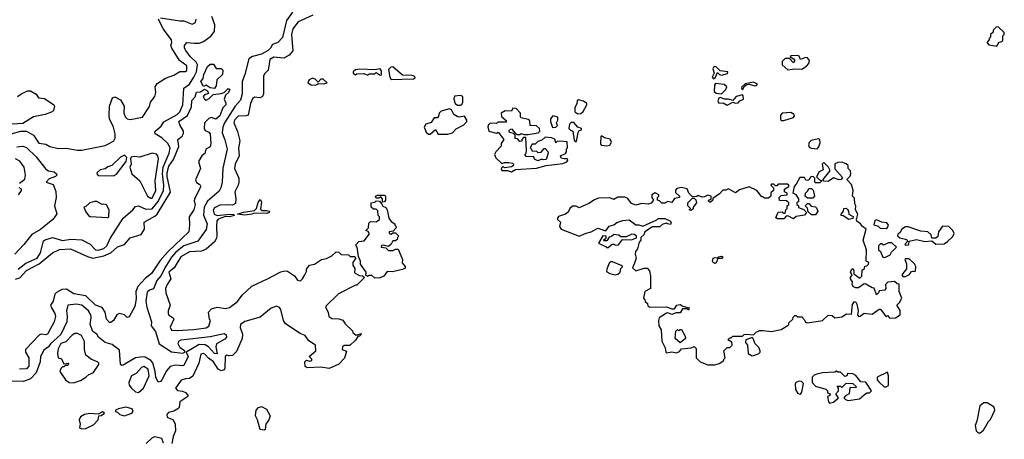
# Model space of a CAD drawing. Extents: x 2293830 to 2387798, y 66850 to 233222.
# Tile 108 of 192: x 2322446 to 2329570, y 198345 to 201381. Entities that reach past the tile are written whole.
import ezdxf

# ---------------------------------------------------------------- set-up
doc = ezdxf.new("R2010")
doc.units = 0

msp = doc.modelspace()

# ---------------------------------------------------------------- linework, layer by layer
at = {"layer": '0CON05XD'}
for points in [[(2324420.8, 201435), (2324375.7, 201374.3), (2324346.7, 201253.3), (2324314.6, 201215.4), (2324275, 201202.5), (2324261.5, 201175), (2324245, 201158.2), (2324195, 201132.1), (2324130.6, 201115), (2324105, 201097.9), (2324076.1, 200983.9), (2324056.2, 200935), (2324055.4, 200845), (2324045, 200798), (2324005, 200754.4), (2323928.9, 200635), (2323915, 200603.3), (2323912.1, 200562.1), (2323931.2, 200511.2), (2323946.2, 200443.8), (2323915, 200307.5), (2323910.6, 200205), (2323902.7, 200165), (2323889.1, 200140.9), (2323805, 200068.9), (2323780.9, 200025), (2323775.7, 199965.7), (2323803.5, 199905), (2323795, 199864), (2323735, 199779.2), (2323635, 199744.7), (2323575, 199698.6), (2323545, 199663.1), (2323495.7, 199585), (2323468.9, 199531.1), (2323437.8, 199495), (2323415, 199434), (2323385, 199424.2), (2323369.4, 199410.6), (2323358.9, 199345), (2323365, 199301.2), (2323400.9, 199195), (2323396.5, 199165), (2323430, 199125), (2323455.6, 199035), (2323545, 198978.8), (2323625, 198967.5), (2323643.3, 198975), (2323638.8, 198985), (2323607.8, 199007.8), (2323592, 199035), (2323598.5, 199055), (2323614.8, 199065.2), (2323825, 199089.3), (2323925, 199111.2), (2323940.6, 199100.6), (2323941.8, 199085), (2323931, 199069), (2323870, 199035), (2323865.3, 199014.7), (2323875, 198963.3), (2323855, 198965.5), (2323813.3, 199015), (2323788.8, 199028.8), (2323745, 199031.8), (2323697.3, 199002.7), (2323650, 198975), (2323664.6, 198945), (2323635, 198880), (2323625, 198875.8), (2323575, 198882.1), (2323535, 198870.5), (2323508.9, 198841.1), (2323474.6, 198775), (2323465, 198763.8), (2323448.3, 198758.3), (2323430.3, 198795), (2323426.3, 198835), (2323408.6, 198898.6), (2323395.1, 198915.1), (2323355, 198938.9), (2323337.6, 198942.4), (2323285, 198934.6), (2323195, 198880.8), (2323185, 198878.8), (2323176.7, 198885), (2323169.2, 198989.2), (2323115, 199030), (2323065, 199044.2), (2323017.1, 199085), (2323005, 199105.5), (2322975.9, 199125.9), (2322955.5, 199175), (2322963.1, 199225), (2322960.4, 199245), (2322943.5, 199275), (2322895, 199316.6), (2322855, 199323.9), (2322794.2, 199315), (2322783.8, 199275), (2322790.5, 199235), (2322786.8, 199195), (2322745, 199104), (2322668.9, 199035), (2322655, 199014.5), (2322619.8, 198990.2), (2322596.7, 198945), (2322595.4, 198905), (2322565.2, 198824.8), (2322525, 198783.1), (2322475, 198762.5), (2322386.7, 198766.7)], [(2323466.2, 201393.8), (2323604.1, 201374.1), (2323635, 201372.7), (2323695, 201350), (2323717.9, 201362.1), (2323722.9, 201385)], [(2324566.7, 201415), (2324460, 201365), (2324423.1, 201315), (2324414, 201275), (2324423, 201157), (2324395.5, 201124.5), (2324356.5, 201103.5), (2324285, 201109.2), (2324255, 201094.2), (2324244, 201015), (2324218.9, 200991.1), (2324211.1, 200975), (2324209.4, 200845), (2324202, 200825), (2324185, 200815.8), (2324145, 200819.4), (2324130.4, 200809.6), (2324115.5, 200775), (2324098.5, 200691.5), (2324084.5, 200685.5), (2324026.5, 200683.5), (2323999.6, 200655), (2323995.4, 200635), (2324022.4, 200572.4), (2324038.2, 200505), (2324028.9, 200451.1), (2324033.5, 200395), (2324005.5, 200335), (2324000.9, 200305), (2324031.2, 200235), (2324031.2, 200205), (2324027, 200183), (2324002, 200135), (2324010, 200085), (2324008.3, 200051.7), (2323985, 200038.8), (2323947.3, 200042.7), (2323895, 200038.1), (2323855, 200020), (2323846.6, 200003.4), (2323853.3, 199975), (2323875, 199964.2), (2323965, 199974), (2323992.5, 199972.5), (2323997.5, 199965), (2323965, 199954.6), (2323935, 199957.5), (2323881.1, 199938.9), (2323873.1, 199925), (2323869.1, 199885), (2323873.3, 199815), (2323868.6, 199795), (2323855, 199774), (2323795, 199721.4), (2323762.6, 199707.4), (2323675, 199701.5), (2323612.2, 199665), (2323564.6, 199585.4), (2323526.2, 199555), (2323540.8, 199505), (2323512.9, 199465), (2323500, 199435), (2323502.5, 199405), (2323534, 199315), (2323520, 199275), (2323520, 199255), (2323525, 199243.3), (2323557.5, 199225), (2323562.5, 199215), (2323533.9, 199156.1), (2323544.4, 199134.4), (2323585, 199131.4), (2323705, 199140), (2323795, 199150.5), (2323815, 199164)], [(2323708.8, 201211.2), (2323745, 201211.9), (2323776.2, 201223.8), (2323828.7, 201261.3), (2323856.5, 201295), (2323857.3, 201345), (2323836.1, 201405)], [(2322385, 200554.2), (2322455, 200573.8), (2322495, 200573.8), (2322546.7, 200545), (2322585, 200486.7), (2322635, 200481.2), (2322665, 200463.3), (2322725, 200448), (2322781.7, 200451.7), (2322865, 200436.2), (2322895, 200436.2), (2323065, 200470), (2323093.9, 200486.1), (2323126.4, 200503.6), (2323136.2, 200525), (2323136, 200555), (2323125, 200602.5), (2323096, 200665), (2323093.9, 200686.1), (2323096.7, 200755), (2323118.8, 200815), (2323135, 200824), (2323175, 200802.5), (2323202.5, 200755), (2323200, 200705), (2323212, 200675), (2323223.3, 200665), (2323245, 200658), (2323335, 200676.7), (2323386.1, 200753.9), (2323393.3, 200785), (2323423.9, 200826.1), (2323431.2, 200855), (2323426.7, 200895), (2323440.5, 200919.5), (2323502.3, 200957.7), (2323560.7, 200979.3), (2323605, 201006.7), (2323645, 201006.2), (2323655, 201013.3), (2323655, 201046.7), (2323602, 201085), (2323546.2, 201175), (2323539.4, 201195), (2323546.5, 201215), (2323545.5, 201235), (2323484.4, 201315), (2323450, 201385)], [(2329515, 201190), (2329531.7, 201218.3), (2329545, 201220), (2329558.3, 201231.7), (2329560, 201265), (2329570, 201275), (2329568.3, 201288.3), (2329525, 201330), (2329511.7, 201328.3), (2329490, 201305), (2329488.3, 201291.7), (2329470, 201275), (2329470, 201255), (2329460, 201245), (2329460, 201235), (2329442.5, 201215), (2329458.3, 201198.3), (2329515, 201190)], [(2322435, 199575.6), (2322491.7, 199618.3), (2322571.8, 199655), (2322596.3, 199695), (2322619.7, 199780.3), (2322630.6, 199789.4), (2322683.9, 199806.1), (2322755, 199782.3), (2322817.4, 199792.6), (2322895, 199789.1), (2322955, 199756.9), (2322994.2, 199715), (2323015, 199713.8), (2323054.5, 199725.5), (2323075.9, 199745), (2323101.7, 199798.3), (2323195, 199945.7), (2323265, 200005.6), (2323285, 200029.4), (2323305, 200034.5), (2323359.7, 200009.7), (2323405, 200012.4), (2323447.1, 200065), (2323486, 200145), (2323488, 200185), (2323479.1, 200265), (2323483.3, 200315), (2323526.7, 200415), (2323534.6, 200455), (2323518.1, 200485), (2323475, 200526.7), (2323427.1, 200555), (2323422.9, 200565), (2323427.1, 200575), (2323469.3, 200610.7), (2323488.7, 200641.3), (2323585.6, 200695), (2323605.6, 200715), (2323625.4, 200765), (2323632.9, 200885), (2323675, 200915.7), (2323705.3, 200965), (2323725.3, 201005), (2323733.1, 201055), (2323723.8, 201075), (2323679.4, 201115), (2323647.6, 201157.6), (2323638.9, 201175), (2323639.4, 201195), (2323655, 201215.6), (2323708.8, 201211.2)], [(2328005, 201019.1), (2328054.4, 201025.6), (2328105, 201023.5), (2328139.4, 201045), (2328156, 201064), (2328160, 201085), (2328145, 201105.8), (2328132.5, 201107.5), (2328095, 201094.2), (2328086.2, 201116.2), (2328075, 201123.3), (2328025, 201120), (2328021.7, 201111.7), (2328045, 201097.5), (2328053.3, 201085), (2328045, 201070), (2328015, 201100), (2327985, 201100), (2327962, 201078), (2327963.8, 201055), (2328005, 201019.1)], [(2323855, 200883.8), (2323825, 200888.8), (2323795, 200906.7), (2323775, 200897.5), (2323757, 200933), (2323774, 200956), (2323779.2, 200985), (2323805, 201042.5), (2323825, 201060), (2323848.3, 201058.3), (2323868.3, 201028.3), (2323905, 201027.5), (2323916.4, 201016.4), (2323913.3, 200985), (2323873.2, 200946.8), (2323868.1, 200901.9), (2323855, 200883.8)], [(2325135, 200947.5), (2325295, 200954), (2325308.3, 200961.7), (2325305, 200970), (2325285, 200976.7), (2325215, 200980), (2325145, 201040), (2325131.7, 201038.3), (2325115, 201020), (2325123.3, 200965), (2325135, 200947.5)], [(2327465, 200952.5), (2327480, 200965), (2327495, 201000), (2327510, 200985), (2327525, 200980), (2327567, 200993), (2327570, 201005), (2327515, 201010), (2327485, 201040), (2327475, 201042.5), (2327465, 201037.5), (2327460, 201025), (2327470, 200995), (2327457.5, 200965), (2327465, 200952.5)], [(2325055, 200980), (2325065, 200982.5), (2325065, 201010), (2325055, 201026), (2325015, 201017.5), (2324907, 201023), (2324875, 201017.5), (2324860, 201005), (2324860, 200995), (2324875, 200982.5), (2324885, 200990), (2324935, 200992.5), (2324965, 200980), (2324975, 200990), (2325015, 200990), (2325025, 201000), (2325055, 200980)], [(2324585, 200907.5), (2324595, 200912.5), (2324605, 200920), (2324645, 200917.5), (2324670, 200925), (2324641.7, 200951.7), (2324625, 200950), (2324605, 200930), (2324585, 200950), (2324565, 200957.5), (2324540, 200945), (2324530, 200925), (2324555, 200910), (2324585, 200907.5)], [(2327525, 200844.2), (2327556.2, 200875), (2327562.5, 200895), (2327543.3, 200913.3), (2327480.5, 200919.5), (2327473.4, 200906.6), (2327470.7, 200860.7), (2327485, 200850.5), (2327525, 200844.2)], [(2327675, 200872.5), (2327690, 200900), (2327707, 200913), (2327725, 200914), (2327765, 200901.9), (2327776.2, 200905), (2327783.3, 200915), (2327755, 200928), (2327695, 200917.5), (2327670, 200895), (2327667.5, 200885), (2327675, 200872.5)], [(2322430, 200825), (2322462.2, 200847.8), (2322505, 200866), (2322525, 200866), (2322565, 200842.5), (2322582.5, 200815), (2322625, 200811.2), (2322692.5, 200765), (2322697.5, 200755), (2322690, 200725), (2322680, 200715), (2322630, 200695), (2322545, 200677.1), (2322468.8, 200631.2), (2322315, 200621.2)], [(2322416.7, 199503.3), (2322446.8, 199513.2), (2322495, 199565.4), (2322586.4, 199613.6), (2322684.2, 199695), (2322735, 199718.5), (2322815, 199722.1), (2322937.3, 199667.3), (2322976.5, 199656.5), (2323055, 199672.5), (2323104.8, 199695.2), (2323155, 199737.1), (2323205, 199754.3), (2323245, 199802.9), (2323325, 199827.5), (2323348.2, 199865), (2323347.5, 199915), (2323425, 199959.7), (2323440.4, 199975), (2323537.4, 200132.6), (2323513, 200247), (2323513.2, 200275), (2323525, 200320.8), (2323559.8, 200370.2), (2323597, 200463), (2323591.2, 200515), (2323620.8, 200539.2), (2323631.9, 200558.1), (2323631.9, 200575), (2323605, 200620.8), (2323598.8, 200645), (2323661.5, 200688.5), (2323688.3, 200751.7), (2323692.4, 200797.6), (2323715.9, 200824.1), (2323725, 200856), (2323755, 200858.8), (2323782.5, 200877.5), (2323805, 200867.5), (2323812.5, 200847.5), (2323782.3, 200837.7), (2323773.9, 200826.1), (2323783.8, 200805), (2323795, 200800), (2323817.9, 200812.1), (2323845, 200840), (2323903.9, 200846.1), (2323926.7, 200853.3), (2323955, 200882.5), (2323966.1, 200876.1), (2323958, 200855), (2323936.1, 200833.9), (2323926.7, 200805), (2323938.3, 200778.3), (2323936.9, 200765), (2323917, 200743), (2323894, 200685), (2323865, 200661.2), (2323835, 200672.5), (2323815, 200666.7), (2323784.4, 200635), (2323781.7, 200591.7), (2323788.3, 200578.3), (2323815, 200567.5), (2323823.8, 200555), (2323830, 200485), (2323825, 200460), (2323792.5, 200445), (2323786.4, 200413.6), (2323764.2, 200395.8), (2323740, 200355), (2323753.8, 200305), (2323717.5, 200222.5), (2323725, 200203.3), (2323749.2, 200189.2), (2323756, 200175), (2323710.4, 200085), (2323708.3, 200068.3), (2323715.5, 200045), (2323705.6, 200005), (2323671.5, 199955), (2323674.4, 199895), (2323669.2, 199845), (2323517.6, 199702.4), (2323461.5, 199638.5), (2323398.9, 199545), (2323355, 199508.6), (2323300.3, 199449.7), (2323287.5, 199415), (2323288.3, 199361.7), (2323279.5, 199305), (2323239.3, 199230.7), (2323225, 199226.7), (2323205, 199246.2), (2323165, 199256), (2323150, 199245), (2323125, 199204), (2323105, 199190), (2323095, 199190), (2323074.3, 199215), (2323065.7, 199265), (2323042.5, 199297.5), (2322995, 199314.4), (2322925, 199381.8), (2322837.8, 199397.8), (2322785, 199431.2), (2322751.5, 199428.5), (2322712.7, 199407.3), (2322701.5, 199395), (2322687.3, 199345), (2322670, 199315), (2322675.4, 199295), (2322701.1, 199255), (2322704.2, 199234.2), (2322694.6, 199195), (2322648, 199105), (2322635, 199100), (2322605, 199104.5), (2322589.4, 199100.6), (2322488, 198995), (2322489.2, 198975), (2322513.1, 198935), (2322512.5, 198875), (2322495, 198854.3), (2322445, 198851.4)], [(2325635, 200763.3), (2325645, 200767.5), (2325653.3, 200785), (2325652.5, 200825), (2325635, 200833.3), (2325591.7, 200828.3), (2325587, 200807), (2325597.5, 200775), (2325615, 200763.3), (2325635, 200763.3)], [(2327565, 200763.3), (2327605, 200783.3), (2327625, 200776.7), (2327645, 200780), (2327656.2, 200793.8), (2327683.3, 200805), (2327680.7, 200830.7), (2327675, 200837.5), (2327630, 200825), (2327605, 200797.5), (2327575, 200806.2), (2327545, 200806.2), (2327515, 200818), (2327505, 200813.8), (2327496.2, 200795), (2327505, 200777.5), (2327535, 200780), (2327565, 200763.3)], [(2326485, 200700), (2326505, 200703.3), (2326523.6, 200716.4), (2326550, 200765), (2326550, 200775), (2326525, 200792.5), (2326488.3, 200801.7), (2326480, 200795), (2326477, 200773), (2326463, 200747), (2326462.5, 200715), (2326485, 200700)], [(2325475, 200552.5), (2325545, 200553.3), (2325576.7, 200563.3), (2325605, 200592.5), (2325660.5, 200619.5), (2325682.5, 200645), (2325682.5, 200655), (2325665, 200682.5), (2325625, 200676.2), (2325610.5, 200680.5), (2325587.5, 200695), (2325569.3, 200729.3), (2325555, 200736.7), (2325495, 200720), (2325480, 200705), (2325477, 200683), (2325468.3, 200671.7), (2325445, 200670), (2325423, 200637), (2325385, 200626.2), (2325373.6, 200603.6), (2325386.4, 200566.4), (2325405, 200553.3), (2325416.2, 200553.8), (2325455, 200587.5), (2325475, 200552.5)], [(2326005, 200280), (2326033.6, 200296.4), (2326185, 200307.5), (2326255, 200326.7), (2326375, 200340), (2326405, 200352.5), (2326412.5, 200365), (2326410, 200375), (2326385, 200373.3), (2326365, 200380), (2326360, 200395), (2326396.2, 200413.8), (2326402.5, 200425), (2326403.3, 200446.7), (2326410, 200455), (2326408.3, 200498.3), (2326355, 200502.5), (2326335, 200500), (2326325, 200490), (2326317, 200517), (2326295, 200527.5), (2326248.3, 200531.7), (2326225, 200510), (2326195, 200500), (2326175, 200480), (2326155, 200480), (2326140, 200455), (2326150, 200445), (2326151.7, 200431.7), (2326185, 200430), (2326195, 200420), (2326218.3, 200421.7), (2326241.7, 200448.3), (2326248.3, 200448.3), (2326267, 200427), (2326270, 200415), (2326255, 200370), (2326235, 200367.5), (2326225, 200372.5), (2326195, 200360), (2326171.7, 200371.7), (2326165, 200390), (2326111.7, 200391.7), (2326100, 200405), (2326110, 200415), (2326112.5, 200435), (2326108.3, 200528.3), (2326091.7, 200528.3), (2326080, 200515), (2326078.3, 200501.7), (2326065, 200500), (2326048.3, 200518.3), (2326031.7, 200521.7), (2326030, 200545), (2326018.3, 200558.3), (2325990, 200565), (2325988.3, 200581.7), (2326005, 200592.5), (2326030, 200560), (2326045, 200550), (2326065, 200550), (2326075, 200557.5), (2326095, 200550), (2326125, 200550), (2326197, 200563), (2326210, 200575), (2326207.5, 200595), (2326185, 200612.5), (2326140, 200615), (2326138.3, 200648.3), (2326125, 200660), (2326075, 200670), (2326070, 200675), (2326070, 200705), (2326038.3, 200738.3), (2326015, 200740), (2326005, 200720), (2325958.3, 200721.7), (2325930, 200705), (2325931.7, 200681.7), (2325968.3, 200648.3), (2325965, 200640), (2325905, 200640), (2325895, 200630), (2325855, 200632.5), (2325838.3, 200621.7), (2325832.5, 200605), (2325840, 200575), (2325895, 200560), (2325907, 200567), (2325950, 200515), (2325930, 200485), (2325930, 200465), (2325890, 200425), (2325887.5, 200415), (2325882.5, 200405), (2325891.7, 200381.7), (2325935, 200340), (2325955, 200347.5), (2325985, 200347.5), (2326012.5, 200342.5), (2326020, 200335), (2326016.4, 200323.6), (2326005, 200316.7), (2325955, 200310), (2325945, 200320), (2325930, 200305), (2325935, 200290), (2325975, 200290), (2326005, 200280)], [(2326301.7, 200601.7), (2326325, 200602.5), (2326337.5, 200615), (2326330, 200635), (2326340, 200655), (2326340, 200675), (2326303.6, 200686.4), (2326287.5, 200665), (2326287.5, 200645), (2326301.7, 200601.7)], [(2327975, 200652.5), (2328045, 200673.8), (2328051.2, 200685), (2328048.8, 200695), (2328025, 200710), (2327962.5, 200705), (2327950, 200690), (2327950.7, 200660.7), (2327955, 200652.5), (2327975, 200652.5)], [(2326475, 200500), (2326487.5, 200565), (2326495, 200580), (2326510, 200585), (2326510, 200595), (2326483.6, 200603.6), (2326456.2, 200636.2), (2326435, 200636.2), (2326423.3, 200625), (2326420, 200595), (2326431.2, 200581.2), (2326447.5, 200575), (2326458.3, 200508.3), (2326465, 200500), (2326475, 200500)], [(2326695, 200468.6), (2326715, 200472.5), (2326728.8, 200495), (2326717.7, 200517.7), (2326677.5, 200527.5), (2326655, 200540), (2326650, 200535), (2326648.8, 200485), (2326654.1, 200474.1), (2326695, 200468.6)], [(2322425, 200460), (2322470, 200465), (2322495, 200456.7), (2322565, 200389.1), (2322635, 200300), (2322655, 200287.5), (2322695, 200280), (2322713.3, 200265), (2322713.8, 200255), (2322705, 200246.2), (2322659.3, 200230.7), (2322637.5, 200205), (2322688.3, 200188.3), (2322707.9, 200137.9), (2322711.1, 200095), (2322696.9, 200035), (2322714.1, 199975.9), (2322700.8, 199955), (2322685, 199934.3), (2322598, 199862), (2322535, 199828), (2322476.7, 199753.3), (2322410.6, 199685)], [(2328215, 200447.5), (2328227.7, 200462.3), (2328238.8, 200491.2), (2328236.2, 200515), (2328225, 200519.2), (2328172, 200508), (2328157.7, 200492.3), (2328153.3, 200475), (2328159.3, 200459.3), (2328171.7, 200451.7), (2328215, 200447.5)], [(2323125, 200250.8), (2323145.7, 200264.3), (2323217.5, 200355), (2323222.5, 200385), (2323205, 200400), (2323175, 200387.5), (2323112.5, 200325), (2323085, 200316.2), (2323065, 200302), (2323027.5, 200295), (2323006.7, 200275), (2323003.3, 200265), (2323015, 200254), (2323125, 200250.8)], [(2323395, 200088.6), (2323405, 200090), (2323431.2, 200145), (2323425.4, 200215), (2323450, 200375), (2323446.5, 200396.5), (2323435, 200409.2), (2323405, 200414.2), (2323315, 200387.5), (2323275, 200391.2), (2323253.3, 200386.7), (2323247.5, 200375), (2323252.5, 200335), (2323242.5, 200315), (2323257.5, 200265), (2323315, 200216.2), (2323371.9, 200105), (2323395, 200088.6)], [(2322445, 200198.8), (2322482.9, 200227.1), (2322488.6, 200255), (2322477.6, 200315), (2322446.9, 200356.9), (2322415, 200373.8)], [(2327475, 198882.5), (2327506.7, 198893.3), (2327540, 198915), (2327540, 198925), (2327550, 198935), (2327540, 198985), (2327565, 199010), (2327585, 199010), (2327600, 199025), (2327598.3, 199048.3), (2327570, 199065), (2327585, 199080), (2327595, 199080), (2327605, 199090), (2327675, 199090), (2327687.5, 199102.5), (2327705, 199106.7), (2327755, 199100), (2327775, 199120), (2327798.3, 199131.7), (2327825, 199133.3), (2327885, 199124), (2327955, 199140), (2328000, 199165), (2328010, 199175), (2328011.7, 199188.3), (2328040, 199215), (2328041.7, 199228.3), (2328055, 199240), (2328065, 199240), (2328075, 199230), (2328105, 199230), (2328125, 199210), (2328131.7, 199191.7), (2328145, 199187.5), (2328255, 199203.8), (2328295, 199242.5), (2328325, 199240), (2328345, 199223.3), (2328395, 199230), (2328428.3, 199251.7), (2328465, 199250), (2328470.8, 199319.2), (2328485, 199342.5), (2328496.2, 199336.2), (2328502.3, 199322.3), (2328512, 199275), (2328506.7, 199245), (2328515, 199234.3), (2328527.5, 199235), (2328555, 199257.5), (2328615, 199250), (2328665, 199286.7), (2328675, 199286.7), (2328715, 199230), (2328725, 199240), (2328742, 199222), (2328782.5, 199225), (2328817.5, 199245), (2328816.4, 199276.4), (2328792.5, 199315), (2328812.5, 199335), (2328827.5, 199365), (2328810, 199415), (2328808.3, 199468.3), (2328795, 199470), (2328775, 199487.5), (2328728.3, 199481.7), (2328710, 199465), (2328712.5, 199435), (2328706.4, 199423.6), (2328665, 199420), (2328660, 199405), (2328645, 199390), (2328628.3, 199438.3), (2328615, 199440), (2328567, 199467), (2328555, 199470), (2328515, 199440), (2328495, 199440), (2328479.3, 199449.3), (2328470, 199465), (2328472.5, 199485), (2328456.7, 199505), (2328456.7, 199515), (2328470, 199535), (2328457.5, 199555), (2328465, 199572.5), (2328475, 199580), (2328482.5, 199565), (2328481.7, 199541.7), (2328525, 199510), (2328540, 199525), (2328541.7, 199568.3), (2328558.3, 199581.7), (2328561.7, 199598.3), (2328575, 199600), (2328588.3, 199611.7), (2328590, 199625), (2328570, 199635), (2328572.5, 199715), (2328550, 199785), (2328570, 199865), (2328544.1, 199884.1), (2328530, 199905), (2328504.1, 199924.1), (2328500, 199935), (2328511.2, 199975), (2328492.5, 200005), (2328496.7, 200035), (2328488.8, 200048.8), (2328485, 200090), (2328472.5, 200105), (2328476.2, 200145), (2328465, 200187.5), (2328430, 200225), (2328455, 200250), (2328460, 200265), (2328457, 200287), (2328440, 200305), (2328440, 200325), (2328427, 200337), (2328395, 200350), (2328365, 200347.5), (2328343, 200337), (2328343, 200303), (2328398.3, 200238.3), (2328390, 200225), (2328375, 200221.2), (2328335, 200235.7), (2328295, 200210), (2328261.7, 200211.7), (2328260, 200225), (2328306.7, 200285), (2328308.8, 200295), (2328298.8, 200315), (2328265, 200346.7), (2328253.3, 200335), (2328260, 200295), (2328230.7, 200279.3), (2328210, 200245), (2328231.7, 200221.7), (2328248.3, 200218.3), (2328248.3, 200211.7), (2328235, 200200), (2328205, 200200), (2328200, 200205), (2328200, 200235), (2328190, 200245), (2328173.8, 200246.2), (2328161.7, 200231.7), (2328155, 200220), (2328145, 200217.5), (2328135, 200220), (2328125, 200240), (2328091.7, 200238.3), (2328065, 200190), (2328050, 200175), (2328040, 200125), (2328058.3, 200118.3), (2328080, 200085), (2328080, 200065), (2328070, 200055), (2328070, 200045), (2328080, 200035), (2328081.7, 200021.7), (2328118.8, 200008.8), (2328140, 199985), (2328123.6, 199966.4), (2328065, 199957.5), (2328045, 199940), (2328005, 199962.5), (2327991.7, 199958.3), (2327975, 199940), (2327929.3, 199939.3), (2327917, 199947), (2327935, 199987.5), (2327961.7, 199991.7), (2327975, 199980), (2327985, 199980), (2327990, 200005), (2328000, 200015), (2328000, 200035), (2328010, 200045), (2328010, 200055), (2327995, 200070), (2327943, 200073), (2327940, 200095), (2327955, 200110), (2328000, 200115), (2328000, 200125), (2327980, 200135), (2327980, 200155), (2328010, 200175), (2328010, 200185), (2328001.7, 200191.7), (2327935, 200190), (2327925, 200180), (2327915, 200180), (2327901.7, 200191.7), (2327885, 200190), (2327880, 200185), (2327900, 200165), (2327900, 200145), (2327881.7, 200128.3), (2327880, 200105), (2327865, 200090), (2327835, 200090), (2327825, 200100), (2327815, 200100), (2327780, 200145), (2327725, 200172.5), (2327655, 200150), (2327625, 200127.5), (2327575, 200156.7), (2327555, 200147.5), (2327533, 200147), (2327509.3, 200120.7), (2327461.7, 200088.3), (2327460, 200075), (2327445, 200060), (2327435, 200060), (2327430, 200075), (2327448.3, 200081.7), (2327450, 200105), (2327425, 200112.5), (2327401.7, 200098.3), (2327385, 200097.5), (2327355, 200110), (2327345, 200102.5), (2327315, 200100), (2327287.5, 200125), (2327275, 200157.5), (2327235, 200167.5), (2327201.2, 200158.8), (2327191.2, 200148.8), (2327191.7, 200131.7), (2327220, 200105), (2327220, 200095), (2327185, 200087.5), (2327165, 200057.5), (2327135, 200066.7), (2327115, 200052.5), (2327093, 200053), (2327075, 200070), (2327060, 200075), (2327060, 200095), (2327070, 200105), (2327070, 200115), (2327045, 200127.5), (2327020, 200115), (2327020, 200095), (2327032.5, 200075), (2327015, 200053.3), (2326995, 200046.7), (2326945, 200050), (2326905, 200040), (2326871.7, 200051.7), (2326846.4, 200086.4), (2326825, 200097.5), (2326775, 200097.5), (2326745, 200080), (2326715, 200092.5), (2326635, 200090), (2326605, 200077.5), (2326565, 200050), (2326495, 200020), (2326473, 200033), (2326445, 200032.5), (2326427.5, 200015), (2326415, 199987.5), (2326395, 199973.3), (2326345, 199956.2), (2326336.7, 199945), (2326336.7, 199935), (2326360, 199915), (2326351.2, 199885), (2326365, 199866.2), (2326495, 199813.8), (2326545, 199836.7), (2326580, 199845), (2326628.3, 199871.7), (2326687, 199853), (2326711.7, 199888.3), (2326745, 199896.7), (2326766.1, 199913.9), (2326810.7, 199929.3), (2326855, 199933.3), (2326905, 199897.5), (2326925, 199897.5), (2326955, 199886.7), (2327055, 199932.5), (2327065, 199942.5), (2327115, 199942.5), (2327150, 199925), (2327160, 199915), (2327155, 199900), (2327133, 199903), (2327125, 199910), (2327095, 199900), (2327077, 199883), (2327025, 199882.5), (2326970, 199845), (2326962.5, 199825), (2326940, 199805), (2326940, 199785), (2326928.3, 199771.7), (2326917, 199723), (2326902.5, 199705), (2326900, 199685), (2326907.5, 199655), (2326895, 199620), (2326880, 199585), (2326903, 199563), (2326965, 199582.5), (2326985, 199582.5), (2327002.5, 199565), (2327010, 199525), (2327010, 199435), (2326970, 199415), (2326960, 199365), (2326970, 199355), (2326971.7, 199341.7), (2326988.3, 199328.3), (2326991.7, 199311.7), (2327005, 199300), (2327125, 199302.5), (2327165, 199290), (2327185, 199290), (2327200, 199315), (2327225, 199320), (2327245, 199307.5), (2327290, 199295), (2327285, 199280), (2327275, 199290), (2327241.7, 199288.3), (2327225, 199260), (2327195, 199260), (2327165, 199247.5), (2327135, 199260), (2327125, 199257.5), (2327072.5, 199225), (2327067.5, 199205), (2327070, 199165), (2327087, 199137), (2327093.3, 199055), (2327117, 199007), (2327120, 198975), (2327125, 198970), (2327165, 198977.5), (2327199.3, 198970.7), (2327219.3, 198980.7), (2327235, 199000), (2327303.3, 199006.7), (2327327, 199017), (2327341.7, 199001.7), (2327340, 198935), (2327370, 198905), (2327425, 198882.5), (2327475, 198882.5)], [(2322436.7, 200115), (2322460, 200145), (2322460, 200155), (2322443.3, 200165)], [(2325071.7, 200061.7), (2325070, 200085), (2325058.3, 200098.3), (2325045, 200090), (2325025, 200090), (2325020, 200105), (2325035, 200112.5), (2325085, 200112.5), (2325092.5, 200105), (2325092.5, 200075), (2325085, 200062.5), (2325071.7, 200061.7)], [(2328185, 200090), (2328145, 200090), (2328130, 200105), (2328132.5, 200125), (2328148.3, 200141.7), (2328155, 200160), (2328175, 200160), (2328187, 200147), (2328197.5, 200105), (2328185, 200090)], [(2323085, 199950), (2323090, 199955), (2323092.5, 200005), (2323075, 200042.5), (2323055, 200047.5), (2323043, 200043), (2323005, 200066.2), (2322986.4, 200066.4), (2322953.9, 200056.1), (2322925, 200030), (2322910, 200025), (2322925, 199990), (2322943.6, 199963.6), (2322956.7, 199956.7), (2323085, 199950)], [(2324075, 199965.7), (2324022.5, 199975), (2324065, 199988.6), (2324145, 200000), (2324158.8, 200015), (2324170.5, 200059.5), (2324185, 200080), (2324195.8, 200064.2), (2324189.5, 200009.5), (2324201.4, 200001.4), (2324235, 200001.4), (2324253.3, 199995), (2324251.2, 199985), (2324235, 199978.6), (2324145, 199981.2), (2324125, 199974.3), (2324075, 199965.7)], [(2325015, 199510), (2324995, 199530), (2324975, 199530), (2324962.5, 199522.5), (2324951.7, 199531.7), (2324952.5, 199555), (2324913, 199613), (2324912.5, 199635), (2324898.3, 199668.3), (2324887.5, 199735), (2324880, 199745), (2324880, 199755), (2324900, 199775), (2324938.3, 199781.7), (2324978.3, 199831.7), (2324968.3, 199848.3), (2324950, 199855), (2324970, 199875), (2324971.7, 199908.3), (2324985, 199920), (2325025, 199917.5), (2325050, 199935), (2325050, 199955), (2325040, 199965), (2325038.3, 199998.3), (2325025, 200010), (2325005, 200010), (2324990, 200025), (2324990, 200055), (2325015, 200060), (2325025, 200070), (2325048.3, 200068.3), (2325067.5, 200047.5), (2325072.5, 200032.5), (2325095, 200023.3), (2325106, 200005), (2325117.5, 199945), (2325135, 199920), (2325160, 199905), (2325160, 199895), (2325170, 199885), (2325168.3, 199871.7), (2325148.3, 199851.7), (2325120, 199845), (2325120, 199835), (2325135, 199830), (2325145, 199840), (2325165, 199840), (2325190, 199815), (2325180, 199805), (2325178.3, 199791.7), (2325165, 199780), (2325145, 199780), (2325133.6, 199756.4), (2325115, 199740), (2325075, 199750), (2325063.6, 199746.4), (2325062.5, 199735), (2325095, 199730), (2325115, 199710), (2325145, 199710), (2325165, 199720), (2325185, 199720), (2325216.4, 199646.4), (2325213, 199623), (2325236, 199595), (2325235.6, 199584.4), (2325217, 199573), (2325143, 199557), (2325105, 199560), (2325080, 199525), (2325055, 199513.3), (2325015, 199510)], [(2327305, 200000), (2327290, 200005), (2327300, 200015), (2327280, 200035), (2327280, 200055), (2327315, 200090), (2327325, 200090), (2327337, 200077), (2327342.5, 200055), (2327320, 200025), (2327318.3, 200011.7), (2327305, 200000)], [(2328205, 199970), (2328175, 199970), (2328151.7, 199991.7), (2328147, 200017), (2328130, 200035), (2328145, 200050), (2328155, 200050), (2328173, 200033), (2328205, 200027.5), (2328210.7, 200020.7), (2328220, 199995), (2328205, 199970)], [(2328445, 199936), (2328405, 199962.5), (2328390, 199965), (2328390, 199975), (2328407.5, 199995), (2328410, 200015), (2328425, 200016.7), (2328435, 200007.5), (2328443.3, 199995), (2328444.2, 199974.2), (2328476, 199956), (2328475, 199943.3), (2328445, 199936)], [(2328715, 199870), (2328725, 199877.5), (2328731.2, 199895), (2328720.7, 199910.7), (2328685, 199916.7), (2328645, 199933.3), (2328632.5, 199927.5), (2328627, 199897), (2328658.3, 199888.3), (2328673, 199873), (2328715, 199870)], [(2326695, 199730), (2326705, 199732.5), (2326733, 199757), (2326747, 199757), (2326755, 199750), (2326778.3, 199751.7), (2326808.3, 199791.7), (2326871.7, 199788.3), (2326908.3, 199801.7), (2326910, 199815), (2326895, 199827.5), (2326875, 199830), (2326835, 199810), (2326795, 199810), (2326781.7, 199821.7), (2326745, 199827.5), (2326728.3, 199811.7), (2326711.7, 199808.3), (2326695, 199780), (2326675, 199780), (2326670, 199785), (2326688.3, 199801.7), (2326690, 199815), (2326665, 199817.5), (2326633, 199763), (2326688.3, 199738.3), (2326695, 199730)], [(2328855, 199750), (2328875, 199752.5), (2328880, 199755), (2328881.7, 199778.3), (2328935, 199790), (2328995, 199776.7), (2329045, 199780), (2329075, 199757.5), (2329135, 199760), (2329160, 199775), (2329198.3, 199811.7), (2329207.5, 199835), (2329197.5, 199855), (2329167.5, 199885), (2329123.6, 199886.4), (2329093, 199847), (2329088.3, 199811.7), (2329075, 199800), (2329045, 199800), (2329040, 199825), (2329016.2, 199846.2), (2328965, 199851.2), (2328875, 199882), (2328855, 199882), (2328827.5, 199865), (2328815, 199840), (2328800, 199830), (2328798.3, 199818.3), (2328813, 199803), (2328865, 199790), (2328870, 199775), (2328850, 199755), (2328855, 199750)], [(2328705, 199660), (2328745, 199680), (2328755, 199700), (2328790, 199735), (2328757, 199767), (2328733, 199767), (2328695, 199750), (2328685, 199760), (2328675, 199760), (2328660, 199745), (2328660, 199715), (2328673.6, 199703.6), (2328691.7, 199661.7), (2328705, 199660)], [(2323815, 199164), (2323827.5, 199205), (2323820, 199215), (2323812, 199265), (2323835, 199290), (2323875, 199301.2), (2323935, 199291.2), (2323965, 199299.2), (2324020, 199340), (2324059.3, 199390.7), (2324125, 199452), (2324240, 199505), (2324335, 199557.1), (2324364.1, 199564.1), (2324385, 199562), (2324435, 199527.5), (2324455, 199497.5), (2324477.7, 199492.3), (2324492.5, 199505), (2324510, 199535), (2324521.7, 199558.3), (2324522.5, 199575), (2324542.5, 199605), (2324578.8, 199611.2), (2324630, 199645), (2324667, 199653), (2324705, 199672.5), (2324735, 199702.5), (2324755, 199700), (2324773, 199683), (2324825, 199680), (2324838.3, 199668.3), (2324867.5, 199667.5), (2324878.3, 199658.3), (2324857.5, 199625), (2324857.5, 199605), (2324871.7, 199581.7), (2324868.3, 199548.3), (2324905, 199530), (2324926.7, 199526.7), (2324940, 199515), (2324885, 199460), (2324875, 199460), (2324752.7, 199397.3), (2324661.7, 199308.3), (2324660, 199295), (2324677.5, 199265), (2324683.6, 199233.6), (2324705, 199220), (2324755, 199216.7), (2324785, 199207.5), (2324800.7, 199180.7), (2324855, 199130), (2324857.5, 199117.5), (2324875, 199100), (2324895, 199100), (2324915, 199110), (2324920, 199105), (2324905, 199090), (2324891.7, 199088.3), (2324875, 199062.5), (2324835, 199022.5), (2324795, 199023.3), (2324782.5, 199015), (2324780, 198995), (2324811.7, 198981.7), (2324797, 198933), (2324755, 198887.5), (2324685, 198857.5), (2324625, 198867.5), (2324525, 198862.5), (2324510.7, 198870.7), (2324510, 198905), (2324521.7, 198918.3), (2324545, 198910), (2324560, 198915), (2324560, 198925), (2324540, 198945), (2324590, 198985), (2324586.2, 199025), (2324538.3, 199058.3), (2324512.5, 199095), (2324475, 199111.2), (2324370.5, 199180.5), (2324353.8, 199205), (2324335.7, 199285), (2324325, 199298.8), (2324305, 199308), (2324265, 199292.9), (2324185, 199229.4), (2324075, 199197.7), (2324045, 199175.6), (2324041.1, 199155), (2324058.1, 199105), (2324055.7, 199075), (2324015, 198980), (2323985, 198952), (2323961.2, 198948.8), (2323945, 198953.8), (2323932.5, 198945), (2323931.4, 198858.6), (2323925, 198846.7), (2323905, 198840), (2323881.4, 198851.4), (2323849.5, 198905), (2323811.4, 198931.4), (2323785, 198960.4), (2323773.8, 198966.2), (2323758, 198962), (2323741.5, 198895), (2323699.1, 198800.9), (2323675.8, 198784.2), (2323645, 198783.3), (2323615, 198772.5), (2323573.3, 198715), (2323588.3, 198698.3), (2323625, 198693.3), (2323645, 198682.5), (2323662.5, 198665), (2323662.5, 198655), (2323605, 198616.7), (2323601.2, 198575), (2323591.2, 198565), (2323561.4, 198548.6), (2323521.7, 198538.3), (2323510, 198525), (2323514.2, 198504.2), (2323556.7, 198485), (2323570, 198455), (2323573.3, 198405), (2323557.5, 198365), (2323547.5, 198315)], [(2326755, 199535.8), (2326775, 199538.8), (2326790, 199555), (2326795, 199580), (2326807, 199593), (2326805, 199600), (2326735, 199630), (2326721.7, 199628.3), (2326711.2, 199618.8), (2326696.1, 199583.9), (2326691.2, 199565), (2326695, 199557.5), (2326715, 199543.8), (2326755, 199535.8)], [(2327475, 199616.7), (2327464, 199624), (2327459.2, 199635), (2327463.6, 199656.4), (2327475, 199660.8), (2327495, 199657.5), (2327502.5, 199665), (2327525, 199670), (2327532.5, 199665), (2327526, 199654), (2327497.5, 199652.5), (2327485, 199622.5), (2327475, 199616.7)], [(2328835, 199522.5), (2328855, 199523.3), (2328883, 199537), (2328895, 199557.5), (2328905, 199562.5), (2328921.7, 199558.3), (2328927.5, 199565), (2328930, 199595), (2328921.2, 199615), (2328881.7, 199651.7), (2328858.3, 199651.7), (2328850, 199645), (2328862.5, 199615), (2328861.7, 199578.3), (2328827.5, 199535), (2328835, 199522.5)], [(2322835, 198754.3), (2322885, 198770), (2322925, 198793.3), (2322945.8, 198814.2), (2322976.7, 198825), (2323020, 198885), (2323020, 198895), (2323010, 198905), (2322965, 198921.2), (2322924.3, 198954.3), (2322914.2, 198995), (2322915, 199052.5), (2322893.8, 199095), (2322865, 199110), (2322845, 199110), (2322825, 199098.8), (2322780, 199050), (2322745, 199038.8), (2322725, 199000), (2322720, 198965), (2322723.9, 198933.9), (2322748.3, 198928.3), (2322765, 198890), (2322800, 198895), (2322795, 198880), (2322775, 198880), (2322765, 198870), (2322755, 198870), (2322743.3, 198856.7), (2322737.5, 198835), (2322776.7, 198775), (2322805, 198756.2), (2322835, 198754.3)], [(2327225, 199042.5), (2327187.5, 199075), (2327193, 199127), (2327205, 199140), (2327215, 199130), (2327225, 199140), (2327235, 199140), (2327261.7, 199091.7), (2327262.5, 199075), (2327225, 199042.5)], [(2327745, 198950), (2327765, 198953.8), (2327795, 198966.2), (2327803.8, 198975), (2327804.2, 198985), (2327795, 199008.8), (2327766.7, 199035), (2327753.6, 199073.6), (2327745, 199082.5), (2327700, 199065), (2327697.5, 199045), (2327712.5, 199025), (2327717.5, 198965), (2327745, 198950)], [(2323305, 198683.8), (2323341.2, 198715), (2323383.5, 198805), (2323375, 198851.4), (2323345, 198871.4), (2323328, 198865), (2323288.8, 198821.2), (2323255, 198803.8), (2323235.8, 198755), (2323237.3, 198737.3), (2323254.1, 198714.1), (2323285, 198687.5), (2323305, 198683.8)], [(2328305, 198607.5), (2328335, 198613.3), (2328370, 198645), (2328350, 198675), (2328370, 198695), (2328370, 198715), (2328361.7, 198728.3), (2328385, 198730), (2328395, 198720), (2328425, 198750), (2328475, 198747.5), (2328500, 198725), (2328495, 198720), (2328451.7, 198718.3), (2328447, 198673), (2328420.7, 198659.3), (2328410, 198645), (2328421.7, 198631.7), (2328440, 198625), (2328521.7, 198638.3), (2328555, 198667.5), (2328575, 198680), (2328595, 198680), (2328610, 198695), (2328568.3, 198758.3), (2328531.7, 198761.7), (2328496.4, 198806.4), (2328475, 198817.5), (2328435, 198820), (2328430, 198805), (2328415, 198800), (2328385, 198830), (2328365, 198830), (2328355, 198836.7), (2328345, 198830), (2328255, 198826.7), (2328213.6, 198816.4), (2328195, 198810), (2328180, 198795), (2328180, 198755), (2328205, 198730), (2328278.3, 198708.3), (2328290, 198695), (2328291.7, 198681.7), (2328310, 198675), (2328308.3, 198661.7), (2328290, 198655), (2328297.5, 198615), (2328305, 198607.5)], [(2328715, 198723.3), (2328732.5, 198735), (2328732.5, 198805), (2328725, 198830), (2328650, 198795), (2328650, 198775), (2328661.7, 198761.7), (2328700, 198725), (2328715, 198723.3)], [(2328095, 198672), (2328106.2, 198685), (2328117.5, 198747.5), (2328103.6, 198763.6), (2328085, 198766.2), (2328062.5, 198755), (2328057.5, 198745), (2328060, 198705), (2328075, 198676.7), (2328095, 198672)], [(2322895, 198420), (2322925, 198423.3), (2322981.3, 198448.7), (2323013.3, 198485), (2323020, 198515), (2323035, 198517.5), (2323060, 198535), (2323045, 198542.5), (2323013, 198527), (2322955, 198530.8), (2322915, 198523.3), (2322885, 198506.7), (2322877.5, 198485), (2322883.3, 198455), (2322878.3, 198428.3), (2322895, 198420)], [(2323205, 198514), (2323257.5, 198535), (2323267, 198547), (2323260, 198565), (2323215, 198576.5), (2323160, 198565), (2323140, 198555), (2323140, 198545), (2323155, 198540), (2323170, 198525), (2323205, 198514)], [(2324215, 198411.2), (2324186.4, 198416.4), (2324167.5, 198485), (2324152.5, 198515), (2324156.7, 198555), (2324174.2, 198575.8), (2324195, 198583.3), (2324233, 198563), (2324257.5, 198515), (2324250, 198485), (2324226, 198455), (2324223.3, 198416.7), (2324215, 198411.2)], [(2329395, 198390.8), (2329418.8, 198411.2), (2329455, 198472.5), (2329471.2, 198488.8), (2329501.2, 198555), (2329497.3, 198577.3), (2329445, 198608.9), (2329421.2, 198608.8), (2329393, 198587), (2329371.4, 198475), (2329358.1, 198445), (2329366.7, 198405), (2329381.2, 198391.2), (2329395, 198390.8)], [(2323487.5, 198317.5), (2323475, 198350), (2323425, 198362.5), (2323403.9, 198356.1), (2323362.5, 198315)]]:
    msp.add_lwpolyline(points, dxfattribs=at)

doc.saveas('drawing.dxf')
